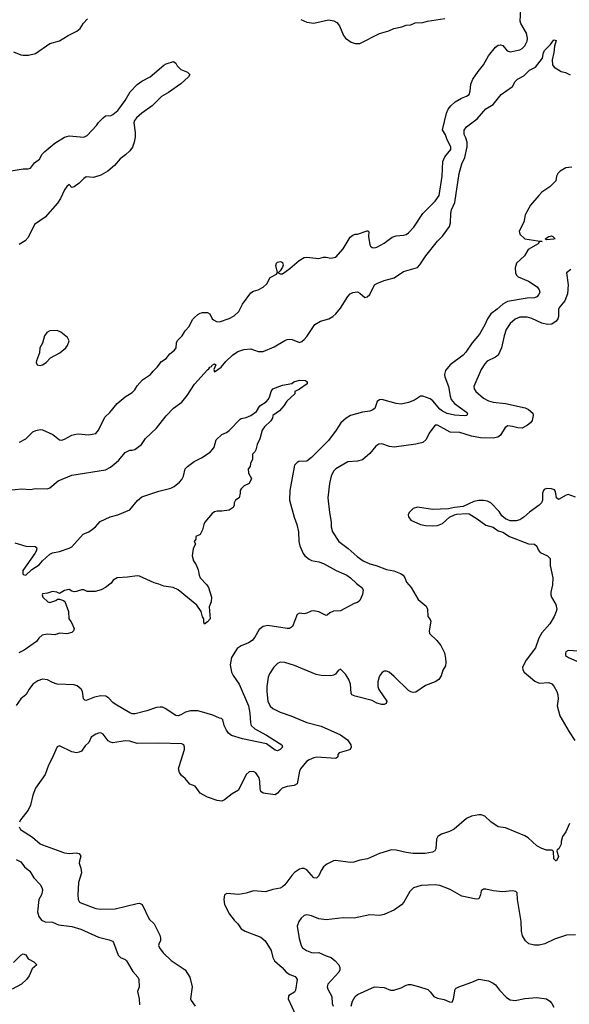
# Model space of a CAD drawing. Header units: inches. Extents: x 1771504 to 1971212, y 471788 to 643615.
# Tile 87 of 256: x 1873361 to 1877898, y 501044 to 509182. Entities that reach past the tile are written whole.
import ezdxf

# ---------------------------------------------------------------- set-up
doc = ezdxf.new("R2010")
doc.units = ezdxf.units.IN
doc.header["$MEASUREMENT"] = 0
doc.layers.add('B8570', color=7, linetype='Continuous')

msp = doc.modelspace()

# ---------------------------------------------------------------- linework, layer by layer
at = {"layer": 'B8570', "color": 5}
for points, elevation in [([(1873358.4, 505690), (1873410, 505718), (1873470, 505775.5), (1873492.9, 505787.1), (1873530, 505794), (1873550, 505792), (1873633.6, 505753.6), (1873690, 505710.3), (1873707.5, 505707.5), (1873730, 505714.9), (1873790, 505748), (1873824, 505756), (1873850, 505758), (1873928.2, 505751.8), (1873990, 505762), (1874012.3, 505790), (1874063.7, 505896.3), (1874103.8, 505936.2), (1874166, 506010), (1874230, 506064.9), (1874290, 506100.5), (1874310, 506122), (1874330, 506156), (1874374, 506206), (1874441.2, 506250), (1874462.4, 506277.6), (1874496, 506310), (1874530, 506357.3), (1874570, 506383), (1874600.1, 506419.9), (1874639.5, 506450), (1874651.3, 506470), (1874654.5, 506510), (1874663.7, 506530), (1874701.2, 506570), (1874727, 506610), (1874756.4, 506643.6), (1874790, 506707.3), (1874800.7, 506719.3), (1874830, 506744.9), (1874850, 506755.5), (1874870, 506762), (1874910, 506760.7), (1874930.5, 506750.5), (1874950.6, 506710.6), (1874961.1, 506701.1), (1874986.6, 506686.6), (1875010, 506683.8), (1875090, 506712.4), (1875130, 506734), (1875169.6, 506770), (1875199.7, 506830), (1875270, 506924.9), (1875290, 506939.1), (1875330, 506950.7), (1875370, 506970.7), (1875401.2, 506998.8), (1875429.5, 507050.5), (1875480.4, 507079.6), (1875488, 507092), (1875475.3, 507150), (1875482, 507170), (1875490, 507178), (1875510, 507184.7), (1875522, 507182), (1875530, 507174), (1875534.4, 507154.4), (1875530, 507138), (1875510, 507106), (1875494, 507090), (1875510, 507082), (1875530, 507082.8), (1875590, 507126), (1875668.6, 507191.4), (1875710, 507215.5), (1875730, 507219.1), (1875830, 507207.7), (1875870, 507220.7), (1875890, 507220.7), (1875930, 507210.6), (1875970, 507220.7), (1876030, 507288.2), (1876090, 507384.9), (1876110, 507400.5), (1876130, 507408.2), (1876149.5, 507410.5), (1876230, 507438), (1876236, 507436), (1876242, 507430), (1876241, 507390), (1876250, 507322), (1876256, 507310), (1876270, 507298.8), (1876290, 507297.3), (1876310, 507303), (1876370, 507335.8), (1876435.6, 507384.4), (1876470, 507395.8), (1876530, 507402.3), (1876550, 507407.8), (1876570, 507420.9), (1876613.3, 507466.7), (1876690, 507580.3), (1876790, 507682), (1876823.1, 507730), (1876849.8, 507890), (1876854, 508010), (1876871, 508049), (1876919.1, 508110), (1876921.1, 508130), (1876889.8, 508190), (1876876.9, 508230), (1876851, 508271), (1876883.7, 508410), (1876898.1, 508441.9), (1876919.1, 508470), (1876957, 508503), (1877006.9, 508533.1), (1877050, 508549.3), (1877070, 508564.4), (1877081, 508590), (1877085.2, 508650), (1877102.6, 508690), (1877145.4, 508754.6), (1877190, 508810.2), (1877230, 508884.4), (1877290, 508953.7), (1877310, 508970.3), (1877330, 508975.5), (1877348.3, 508968.3), (1877384.8, 508924.8), (1877410, 508916.4), (1877490, 508932.9), (1877510, 508944.6), (1877530, 508965.3), (1877550, 509004.9), (1877554.3, 509030), (1877543.4, 509070), (1877498.6, 509150), (1877492.3, 509170), (1877497.4, 509270)], 380), ([(1873310, 508915.8), (1873370, 508891.8), (1873390, 508888.9), (1873432.3, 508887.7), (1873490, 508901.6), (1873610, 508984), (1873690, 509008.5), (1873759.5, 509050), (1873833.1, 509086.9), (1873858.3, 509110), (1873887, 509153), (1873919.7, 509190)], 420), ([(1875682.6, 509182.6), (1875730, 509160.5), (1875790, 509152.7), (1875910, 509180.5), (1875952.8, 509172.8), (1875977.5, 509157.5), (1876001, 509130), (1876033, 509050), (1876050, 509030.6), (1876097.5, 508997.5), (1876130, 508984.9), (1876170, 508985.3), (1876330, 509067.4), (1876408.8, 509091.2), (1876450, 509108.5), (1876516.6, 509123.4), (1876550, 509137.3), (1876590, 509138.8), (1876624.9, 509155.1), (1876690, 509158.8), (1876726, 509170), (1876870, 509190.8)], 420), ([(1873270, 505294.6), (1873376.6, 505303.4), (1873450, 505300.5), (1873490, 505307.7), (1873590, 505304), (1873610, 505314), (1873677.2, 505370), (1873790, 505417), (1874070, 505461.6), (1874110, 505484.4), (1874157.2, 505522.8), (1874178.2, 505541.8), (1874230, 505604.7), (1874270, 505624.7), (1874290, 505624.7), (1874310, 505631), (1874366, 505670), (1874398.2, 505721.8), (1874490, 505805.5), (1874570, 505908.7), (1874630, 505971.6), (1874698.6, 506021.4), (1874744.4, 506075.6), (1874804.2, 506170), (1874910, 506288.2), (1874923.1, 506296.9), (1874930, 506310.3), (1874943.8, 506316.2), (1874950, 506326.8), (1874970, 506338.8), (1874978.8, 506330), (1874962.8, 506290), (1874970, 506272), (1875022.7, 506310), (1875062.2, 506357.8), (1875117, 506410), (1875160.6, 506439.4), (1875210, 506456.9), (1875270, 506462.6), (1875330, 506441.1), (1875370, 506440.3), (1875462.5, 506477.5), (1875550, 506530.4), (1875570, 506538), (1875590, 506541.6), (1875610, 506538), (1875670, 506514.8), (1875690, 506522.8), (1875710, 506538.8), (1875730, 506564), (1875796.3, 506663.7), (1875845.2, 506690), (1875912.3, 506710), (1875947, 506730), (1875970, 506750.3), (1876010, 506796.5), (1876070, 506894.4), (1876090, 506916.5), (1876110, 506927.4), (1876150, 506934), (1876170, 506923), (1876210, 506887.2), (1876230, 506890.4), (1876250, 506910.7), (1876289.7, 506990), (1876310, 507003.1), (1876370, 507027), (1876451.4, 507048.6), (1876530, 507100.5), (1876644.8, 507135.2), (1876665.1, 507154.9), (1876713.2, 507230), (1876810, 507351), (1876850, 507394), (1876910, 507474), (1876916, 507504), (1876919.6, 507580.4), (1876926.6, 507610), (1876952, 507670), (1876988.2, 507910), (1877009.9, 507990.1), (1877036.9, 508043.1), (1877054.4, 508130), (1877054.1, 508170), (1877044.5, 508204.5), (1877030, 508233.2), (1877030, 508270.3), (1877050, 508297.4), (1877137.9, 508362.1), (1877210, 508445.3), (1877270, 508481.1), (1877335, 508565), (1877429.8, 508630), (1877451.8, 508670), (1877470, 508691.1), (1877522.6, 508717.4), (1877570, 508765.5), (1877618, 508790), (1877677, 508863), (1877686, 508910), (1877696, 508930), (1877742, 508978), (1877770, 509014.8), (1877790.7, 509010), (1877776.3, 508963.7), (1877770.3, 508910.3), (1877757, 508850), (1877760.5, 508810), (1877773.4, 508790), (1877830, 508753), (1877866.4, 508746.4), (1877906.4, 508726.4)], 360), ([(1873290, 507933), (1873390, 507950.4), (1873430, 507948.8), (1873450, 507954.4), (1873481.7, 507998.3), (1873522.8, 508030), (1873546, 508070), (1873566.6, 508093.4), (1873650, 508162.5), (1873730, 508211), (1873770, 508223.5), (1873889.9, 508210.1), (1873916.3, 508223.7), (1873993.2, 508306.8), (1874010, 508333.1), (1874050, 508372.2), (1874070, 508386.8), (1874090, 508391), (1874110, 508386.8), (1874130, 508397.3), (1874170, 508432.4), (1874230, 508513.4), (1874272.9, 508587.1), (1874330, 508646), (1874370, 508674.2), (1874436.9, 508710), (1874550, 508806.5), (1874570, 508817.4), (1874630, 508837.3), (1874650, 508822.8), (1874661.2, 508801.2), (1874690.2, 508770.2), (1874747.1, 508747.1), (1874765.5, 508730), (1874753.7, 508710), (1874690, 508652.1), (1874590, 508579.3), (1874530, 508548.4), (1874454.9, 508470), (1874369.3, 508410), (1874325.6, 508370), (1874309.2, 508350), (1874302.8, 508330), (1874314, 508250), (1874314, 508210), (1874306.5, 508170), (1874291.1, 508128.9), (1874270, 508097), (1874235.1, 508064.9), (1874190, 508032.3), (1874142.8, 507977.2), (1874088.4, 507930), (1874030, 507896.8), (1873970, 507878.3), (1873910, 507882.9), (1873890, 507869.5), (1873852.7, 507830), (1873810, 507800.9), (1873790, 507795.3), (1873770, 507819), (1873750, 507803.7), (1873730, 507775.6), (1873696.8, 507703.2), (1873673.1, 507666.9), (1873570, 507549.8), (1873481.3, 507490), (1873430, 507382.7), (1873406.3, 507353.7), (1873354.7, 507325.3)], 380), ([(1877918, 507962), (1877870, 507957.6), (1877822, 507930), (1877803, 507910), (1877793.4, 507890), (1877786, 507850), (1877738.6, 507801.4), (1877670, 507755.6), (1877645.5, 507730), (1877578.8, 507650), (1877534.8, 507570), (1877524, 507510), (1877485.2, 507434.8), (1877490.8, 507410), (1877530, 507370.8), (1877674, 507350), (1877651.6, 507348.4), (1877642, 507330), (1877558, 507282), (1877527.2, 507230), (1877461.6, 507170), (1877450.2, 507130), (1877452.8, 507090), (1877461.1, 507070), (1877476, 507056), (1877562, 507022), (1877632.9, 506972.9), (1877650.2, 506950), (1877653.6, 506930), (1877646.5, 506910), (1877630, 506892.4), (1877610, 506883.5), (1877550, 506881.7), (1877387.7, 506852.3), (1877348.9, 506831.1), (1877303.2, 506790), (1877250, 506750.8), (1877221.5, 506710), (1877200.3, 506659.7), (1877156.6, 506583.4), (1877095.5, 506510), (1877044.6, 506435.4), (1877020.9, 506410), (1876913.8, 506330), (1876876.9, 506283.1), (1876868.4, 506250), (1876871.1, 506230), (1876900.2, 506150), (1876914.5, 506070), (1876923.7, 506043.7), (1876950.1, 506010.1), (1877050, 505939.5), (1877058.7, 505930), (1877052.7, 505910), (1877030, 505907.4), (1876950, 505912.3), (1876890, 505926.2), (1876850, 505947.2), (1876830, 505963.9), (1876771.2, 506031.2), (1876750, 506049.1), (1876690, 506069.9), (1876670, 506069.8), (1876621.2, 506038.8), (1876570, 506019), (1876510, 506005.2), (1876470, 506010.6), (1876350, 506044.4), (1876330, 506040.5), (1876313, 506027), (1876293.4, 505970), (1876270, 505955), (1876250, 505947), (1876190, 505938.9), (1876090.6, 505910), (1876056, 505890), (1876010.9, 505849.1), (1875973.8, 505790), (1875910, 505704.2), (1875770, 505563.5), (1875730, 505533.3), (1875664.7, 505530), (1875650, 505522.7), (1875630, 505499), (1875591.1, 505290), (1875587.3, 505210), (1875625.8, 505070), (1875649.3, 505009.3), (1875662, 504950), (1875664.6, 504870), (1875672.6, 504832.6), (1875699.5, 504770), (1875713.7, 504750), (1875750, 504722.8), (1875770, 504713.6), (1875830, 504702.6), (1875870, 504688.1), (1875974.4, 504630), (1876062, 504590), (1876090.3, 504570), (1876141.6, 504521.6), (1876186, 504490), (1876196, 504470), (1876190.7, 504430.7), (1876170, 504381.2), (1876150, 504366), (1876123, 504357), (1876010, 504297.2), (1875950, 504293.2), (1875919.8, 504280.2), (1875898.8, 504261.2), (1875890, 504259), (1875830, 504287.3), (1875790, 504295.6), (1875766.4, 504293.6), (1875730, 504276), (1875710, 504272.3), (1875670, 504278), (1875650, 504265.2), (1875612.5, 504167.5), (1875588.8, 504151.2), (1875570, 504149.8), (1875410, 504174.4), (1875370, 504167.1), (1875338.4, 504141.6), (1875302.4, 504077.6), (1875278.4, 504050), (1875248.3, 504031.7), (1875190, 504008.3), (1875155.5, 503984.5), (1875109.2, 503910), (1875098.6, 503850), (1875108.4, 503790), (1875122.1, 503762.1), (1875171.2, 503690), (1875248.5, 503510), (1875260.5, 503450), (1875265.6, 503370), (1875272.2, 503350), (1875300.9, 503320.9), (1875398.9, 503270), (1875525.5, 503190), (1875530.7, 503170), (1875510, 503149.6), (1875490, 503140.7), (1875470, 503143.6), (1875397.6, 503197.6), (1875199.2, 503239.2), (1875110, 503267.4), (1875085.2, 503285.2), (1875068.3, 503310), (1875047.8, 503350), (1875036.6, 503396.6), (1875026.8, 503406.8), (1875010.7, 503409.3), (1874954.9, 503434.9), (1874862.4, 503462.4), (1874830, 503470.9), (1874770.2, 503469.8), (1874730, 503458), (1874690, 503435.6), (1874670, 503429.6), (1874650, 503431.8), (1874562, 503490), (1874538.9, 503498.9), (1874519.4, 503500.6), (1874490, 503496.8), (1874410, 503468.7), (1874314.1, 503445.9), (1874290, 503446.3), (1874270, 503453.6), (1874150, 503523.7), (1874130, 503538), (1874095.2, 503575.2), (1874071.1, 503591.1), (1874030, 503592.6), (1873976.7, 503583.3), (1873910, 503555.1), (1873897.2, 503557.2), (1873888, 503568), (1873879.5, 503630), (1873867.3, 503650), (1873836.1, 503676.1), (1873810, 503684), (1873670, 503691.1), (1873630, 503703.5), (1873590, 503726.9), (1873550, 503732.6), (1873510, 503716.9), (1873470, 503689.6), (1873438.3, 503650), (1873414.3, 503605.7), (1873370.7, 503570), (1873330, 503513.2)], 360), ([(1877910, 507117), (1877874.8, 507090), (1877889.2, 506990), (1877883.1, 506916.9), (1877861.7, 506858.3), (1877819, 506810), (1877807.8, 506790), (1877810.2, 506730), (1877803.2, 506710), (1877790, 506691.3), (1877753.4, 506666.6), (1877717.2, 506662.8), (1877670, 506674.6), (1877590, 506712.9), (1877550, 506723), (1877490, 506722.6), (1877450, 506705.8), (1877410.1, 506669.9), (1877378.1, 506621.9), (1877360.2, 506570), (1877339.7, 506470), (1877310.3, 506410), (1877288.4, 506391.6), (1877220.9, 506359.1), (1877201.5, 506338.5), (1877170.3, 506290), (1877110.4, 506150), (1877113.4, 506130), (1877127, 506110), (1877190, 506054), (1877230, 506031), (1877270, 506021.7), (1877370, 506009.4), (1877533, 505973), (1877561.3, 505961.3), (1877597, 505930), (1877601.1, 505910), (1877591.6, 505870), (1877577.8, 505850), (1877552.8, 505830), (1877510, 505807), (1877471.9, 505808.1), (1877430, 505820.4), (1877390, 505824.2), (1877367.9, 505812.1), (1877330, 505747.9), (1877308, 505732), (1877270, 505722.9), (1877165.1, 505725.1), (1877090, 505740.3), (1876994, 505770), (1876913.2, 505773.2), (1876810, 505829.7), (1876790, 505829.6), (1876746.1, 505773.9), (1876712.9, 505710), (1876690, 505688.4), (1876630, 505672.6), (1876451.3, 505648.7), (1876414.9, 505654.9), (1876350, 505675.6), (1876326.4, 505673.6), (1876302, 505658), (1876250, 505597.2), (1876190, 505545.2), (1876150, 505532.7), (1876070, 505529), (1875970, 505471.3), (1875950.4, 505450), (1875933.1, 505410), (1875918.9, 505350), (1875904.9, 505230), (1875918, 505110), (1875932, 505030), (1875931.8, 504990), (1875943.1, 504950), (1875995.5, 504870), (1876072.7, 504812.7), (1876145.6, 504745.6), (1876195.8, 504710), (1876250, 504684.5), (1876304.9, 504670), (1876390, 504639.1), (1876450, 504626.2), (1876504, 504604), (1876526.7, 504590), (1876539.6, 504570), (1876553, 504533), (1876591.7, 504490), (1876650, 504390.8), (1876715.6, 504335.6), (1876727.7, 504310), (1876730.8, 504250), (1876750, 504224.7), (1876755.5, 504210), (1876740.5, 504130), (1876744, 504110), (1876805.5, 504050), (1876837.6, 504010), (1876866.7, 503950), (1876874.9, 503905.1), (1876879.1, 503870), (1876876.8, 503843.2), (1876853.7, 503806.3), (1876839.5, 503760.5), (1876821, 503730), (1876790.4, 503709.6), (1876710, 503678), (1876630, 503625.2), (1876610, 503622.7), (1876590, 503626.6), (1876570, 503638), (1876452.9, 503752.9), (1876410, 503788.9), (1876390, 503797.7), (1876370, 503797.8), (1876352.4, 503787.6), (1876338.6, 503770), (1876328.4, 503750), (1876317.5, 503710), (1876318.6, 503670), (1876325.3, 503645.3), (1876390.6, 503550), (1876386, 503530), (1876370, 503522), (1876350, 503521.3), (1876310, 503534.3), (1876270, 503554.3), (1876129, 503590), (1876103.3, 503603.3), (1876096.3, 503616.3), (1876091.2, 503690), (1876078.3, 503730), (1876050, 503773.6), (1876010, 503813.2), (1875990, 503802), (1875967.9, 503772.1), (1875950, 503764.5), (1875930, 503759.5), (1875850, 503762.4), (1875809, 503770), (1875630, 503844.7), (1875550, 503869.6), (1875510, 503871.8), (1875490, 503862), (1875459.3, 503830), (1875423.9, 503776.1), (1875412.2, 503747.8), (1875401.5, 503670), (1875401.3, 503630), (1875410.2, 503550), (1875428.8, 503508.8), (1875450.3, 503490), (1875510, 503458.2), (1875599.5, 503430), (1875730, 503372.9), (1875850, 503342.4), (1876010, 503272.4), (1876067.4, 503230), (1876093.4, 503190), (1876097.6, 503170), (1876088.8, 503151.2), (1876076, 503144), (1875998, 503122), (1875988.4, 503110), (1875988, 503090), (1875970, 503075.6), (1875814.3, 503085.7), (1875790, 503082.2), (1875750, 503065.4), (1875729.4, 503050.6), (1875678.3, 502990), (1875670.2, 502970), (1875650, 502867), (1875627, 502853), (1875570, 502845.7), (1875528.8, 502831.2), (1875507.1, 502812.9), (1875490, 502789.6), (1875470, 502774.7), (1875370, 502789.7), (1875350, 502804.5), (1875344.6, 502824.6), (1875343.1, 502890), (1875336.4, 502916.4), (1875310, 502958.4), (1875290, 502969.6), (1875254.6, 502965.4), (1875230, 502942.7), (1875166.7, 502813.3), (1875114.9, 502785.1), (1875050, 502733.3), (1875030, 502723.6), (1874989.6, 502729.6), (1874910, 502757), (1874874.9, 502774.9), (1874849.2, 502790), (1874810, 502848.7), (1874764.1, 502864.1), (1874726, 502910), (1874695.3, 502935.3), (1874679.5, 502959.5), (1874672.8, 502990), (1874676.5, 503010), (1874719.8, 503150), (1874721.1, 503170), (1874714.5, 503190), (1874697.7, 503197.7), (1874510, 503202.7), (1874330, 503200.8), (1874270, 503218.6), (1874230, 503220.9), (1874130, 503205.8), (1874110, 503209.8), (1874090, 503223), (1874050, 503277.6), (1874030, 503287.6), (1874010, 503286), (1873990, 503277.4), (1873950, 503251.3), (1873932.1, 503207.9), (1873900.6, 503179.4), (1873870, 503137.6), (1873851.9, 503128.1), (1873830, 503123.8), (1873790, 503130.9), (1873690, 503181.2), (1873668.4, 503171.6), (1873625.8, 503074.2), (1873597.8, 503022.2), (1873570, 502943.7), (1873490.3, 502829.7), (1873467.6, 502772.4), (1873450, 502689.3), (1873430, 502649.4), (1873368, 502570), (1873359.1, 502550)], 380), ([(1873318.9, 504858.9), (1873411.6, 504831.6), (1873488.2, 504828.2), (1873498.6, 504818.6), (1873501.3, 504810), (1873495.9, 504790), (1873484.5, 504770), (1873386.6, 504630), (1873385, 504605), (1873390, 504597.2), (1873410, 504592.2), (1873461.7, 504638.3), (1873522.5, 504677.5), (1873550, 504711), (1873610, 504764.4), (1873630, 504774.4), (1873690, 504785.5), (1873770, 504814), (1873790, 504826), (1873884.5, 504930), (1873930, 504948.9), (1873962.4, 504970), (1873987.6, 504990), (1874024.2, 505035.8), (1874106.7, 505073.3), (1874170, 505088.5), (1874269.8, 505130.2), (1874333, 505207), (1874370, 505237.3), (1874510, 505286.3), (1874608.9, 505311.1), (1874635.3, 505324.7), (1874679.3, 505360.7), (1874697.9, 505382.1), (1874712.2, 505410), (1874727.1, 505470), (1874745.1, 505490), (1874800.7, 505530), (1874860.2, 505559.8), (1874931.7, 505608.3), (1874953.6, 505630), (1874966, 505650), (1874982, 505710), (1875030, 505754), (1875068.4, 505771.6), (1875090, 505788), (1875180.1, 505879.9), (1875190, 505886.8), (1875230, 505894), (1875268, 505910), (1875315.3, 505944.7), (1875344, 505990), (1875395.6, 506024.4), (1875414.2, 506045.8), (1875426, 506070), (1875436, 506110), (1875449.7, 506130.3), (1875530, 506162.8), (1875606, 506174), (1875624, 506190), (1875670, 506204), (1875719.6, 506199.6), (1875734, 506190), (1875732.7, 506172.7), (1875670, 506128), (1875632, 506108), (1875631.3, 506090), (1875564.7, 506030), (1875542, 505990), (1875504.7, 505950), (1875451.3, 505910), (1875446.8, 505890), (1875433, 505867), (1875382, 505818), (1875362.8, 505790), (1875342, 505718), (1875321, 505670), (1875310, 505626), (1875302, 505610), (1875282, 505590), (1875282, 505550), (1875266, 505514), (1875262, 505490), (1875246, 505470), (1875250, 505434), (1875274, 505390), (1875254, 505350), (1875214, 505330), (1875190, 505306), (1875182, 505290), (1875182, 505270), (1875171.3, 505230), (1875142, 505210), (1875132, 505190), (1875132, 505170), (1875122, 505150), (1875090, 505129.2), (1875030, 505119), (1874990, 505119), (1874970, 505114), (1874950, 505102), (1874890, 505028), (1874881, 505010), (1874870, 504966), (1874850, 504926), (1874814, 504910), (1874814, 504890), (1874802, 504870), (1874812, 504850), (1874792, 504810), (1874784.7, 504750), (1874796, 504710), (1874816.4, 504676.4), (1874834.2, 504634.2), (1874842, 504590), (1874850.4, 504570.4), (1874906.8, 504510), (1874918.8, 504490), (1874944.7, 504410), (1874942, 504370), (1874924.7, 504330), (1874932, 504230), (1874910, 504206), (1874887.3, 504187.3), (1874882, 504202), (1874882, 504230), (1874870, 504248), (1874858, 504290), (1874823.5, 504343.5), (1874670, 504469.7), (1874628.7, 504490), (1874550, 504499.3), (1874510, 504518), (1874470, 504526.6), (1874350, 504581.7), (1874330, 504584.7), (1874250, 504573.7), (1874164.7, 504570), (1874131, 504550), (1874114.4, 504525.6), (1874070, 504488.7), (1874034, 504470), (1873983.6, 504456.4), (1873916.4, 504456.4), (1873890, 504468.7), (1873870, 504468.7), (1873830, 504455.3), (1873810, 504454), (1873790, 504459), (1873770, 504472), (1873730, 504463.7), (1873690, 504439), (1873668, 504450), (1873630, 504455.6), (1873590, 504442), (1873550, 504438), (1873544.7, 504430), (1873552, 504410), (1873594, 504370), (1873610, 504366), (1873658, 504382), (1873671.6, 504391.6), (1873690, 504392), (1873722, 504382), (1873733.7, 504373.7), (1873764, 504290), (1873766, 504230), (1873784.9, 504204.9), (1873811, 504150), (1873806, 504130), (1873790, 504117.2), (1873750, 504106.6), (1873692.5, 504112.5), (1873650, 504099.3), (1873590, 504104), (1873546, 504094), (1873518, 504070), (1873498, 504042), (1873398, 503970), (1873352, 503950)], 340), ([(1877950, 505234.7), (1877890, 505256.9), (1877873.1, 505253.1), (1877810, 505215.6), (1877792, 505230), (1877783.3, 505283.3), (1877775.6, 505295.6), (1877750, 505305.6), (1877710, 505307.3), (1877690, 505298), (1877683.8, 505290), (1877677.6, 505270), (1877676.4, 505210), (1877668, 505190), (1877650.6, 505170), (1877569.1, 505110.9), (1877524, 505070), (1877490, 505049.6), (1877458.9, 505041.1), (1877410, 505041.3), (1877370, 505055.6), (1877340.6, 505080.6), (1877318, 505118), (1877250, 505189.6), (1877222.3, 505202.3), (1877190, 505209.6), (1877150, 505207.8), (1877110, 505198.7), (1877022.5, 505157.5), (1876950, 505151.6), (1876900.4, 505139.6), (1876770, 505135.1), (1876645.8, 505154.2), (1876610, 505141.6), (1876575.5, 505110), (1876566.7, 505090), (1876570, 505072), (1876590, 505047), (1876670, 505009.2), (1876710, 505001.3), (1876770, 504998.3), (1876810, 505002.8), (1876850, 505018.9), (1876910, 505070.6), (1876950, 505090.7), (1876970, 505096.3), (1877050, 505102), (1877070, 505099.1), (1877137.4, 505057.4), (1877210, 505003.8), (1877268.3, 504988.3), (1877310, 504958.8), (1877350, 504946), (1877404.7, 504910), (1877562, 504850), (1877610, 504847.3), (1877630, 504831), (1877640.2, 504800.2), (1877657.5, 504777.5), (1877718.8, 504750), (1877739.3, 504730), (1877740.4, 504670), (1877761.6, 504570), (1877760.4, 504510), (1877746, 504450), (1877746, 504430), (1877750.6, 504410), (1877786.8, 504350), (1877794, 504310), (1877790.8, 504290), (1877774, 504250), (1877738, 504190), (1877670, 504114), (1877647.1, 504070), (1877620.2, 503990), (1877541.8, 503890), (1877511.6, 503830), (1877513.1, 503810), (1877524.9, 503790), (1877614.2, 503714.2), (1877650, 503698.8), (1877730, 503703.7), (1877754.1, 503694.1), (1877770, 503674.8), (1877794.4, 503630), (1877802.9, 503602.9), (1877805.3, 503570), (1877799.2, 503510), (1877819.3, 503430), (1877896.5, 503296.5), (1877943.9, 503223.9)], 420), ([(1877970, 503963.5), (1877890, 503969.3), (1877870, 503957.2), (1877865.8, 503945.8), (1877867.3, 503927.3), (1877890.7, 503910), (1878030.1, 503850.1)], 440), ([(1877900.5, 502539.5), (1877870.8, 502470), (1877841, 502430), (1877831.3, 502390), (1877831.1, 502368.9), (1877811.6, 502328.4), (1877798, 502322), (1877794, 502310), (1877810, 502266), (1877791.3, 502230), (1877786, 502230), (1877770, 502246), (1877768.7, 502308.7), (1877758, 502318), (1877710, 502319.7), (1877670, 502332.8), (1877630, 502355.5), (1877559.1, 502419.1), (1877530, 502437.8), (1877370, 502503.6), (1877310, 502512.3), (1877250, 502552.3), (1877199.7, 502599.7), (1877170, 502611.5), (1877150, 502611.6), (1877090, 502598.5), (1877050, 502580.4), (1876947.2, 502492.8), (1876910, 502473.5), (1876842, 502450), (1876822.2, 502437.8), (1876812.7, 502430), (1876802, 502410), (1876796.4, 502330), (1876786.9, 502313.1), (1876770, 502300.7), (1876709.1, 502290.9), (1876610, 502290.8), (1876550, 502299.3), (1876470, 502318.5), (1876430, 502321.5), (1876330, 502291.6), (1876233.3, 502246.7), (1876170, 502235.1), (1876120.1, 502220.1), (1876090, 502217.8), (1875970, 502234), (1875950, 502231.2), (1875896.7, 502203.3), (1875870, 502179.5), (1875850.4, 502150), (1875830, 502105.2), (1875810, 502086.6), (1875789.8, 502089.8), (1875730, 502155.6), (1875710, 502166), (1875690, 502168), (1875670, 502162), (1875630, 502134), (1875606.7, 502110), (1875550, 502032.6), (1875530, 502014.7), (1875510, 502004.5), (1875450, 501993.8), (1875390, 501974.5), (1875290, 501981.1), (1875230, 501962.2), (1875170, 501950.8), (1875070, 501959.3), (1875050.6, 501949.4), (1875046.4, 501910), (1875052.2, 501870), (1875093.4, 501790), (1875130, 501740.3), (1875161.3, 501710), (1875189.1, 501669.1), (1875222, 501650), (1875350, 501598.4), (1875386.2, 501570), (1875436.9, 501490), (1875451.4, 501430), (1875464.2, 501404.2), (1875528.2, 501350), (1875561.6, 501310), (1875590, 501291.8), (1875634.3, 501274.3), (1875643.9, 501263.9), (1875650.3, 501250), (1875638.9, 501161.1), (1875630, 501145.7), (1875583.6, 501116.4), (1875578.4, 501110), (1875576, 501090), (1875638, 500958)], 420), ([(1873354.8, 502510), (1873367.3, 502490), (1873465.2, 502425.2), (1873530.3, 502370.3), (1873550, 502361.3), (1873730, 502296.5), (1873770, 502290.3), (1873830, 502295.8), (1873850.7, 502290), (1873864.9, 502270), (1873853, 502230), (1873852.2, 502210), (1873866, 502170), (1873870.3, 502130), (1873845.5, 502050), (1873839.5, 501950), (1873843.1, 501910), (1873855.5, 501890), (1873864.2, 501884.2), (1873990, 501836.9), (1874030, 501830.2), (1874150, 501833.8), (1874330, 501878.7), (1874350, 501880.4), (1874372.7, 501870), (1874428.7, 501748.7), (1874470.6, 501710), (1874517, 501617), (1874523.7, 501590), (1874521.6, 501570), (1874510.7, 501550), (1874507.2, 501530), (1874513.4, 501510), (1874543.8, 501470), (1874610, 501405.5), (1874725.5, 501330), (1874765.3, 501270), (1874783.8, 501190), (1874770.4, 501090.4), (1874775.6, 501075.6), (1874809, 501029)], 380), ([(1873330, 502240.8), (1873370, 502222.4), (1873400.8, 502180.8), (1873443.6, 502143.6), (1873476.4, 502090), (1873530, 502034), (1873543.8, 502010), (1873548.2, 501990), (1873546.4, 501970), (1873541.3, 501950), (1873519.3, 501910), (1873506.7, 501810), (1873517.4, 501770), (1873540.8, 501740.8), (1873570, 501725.5), (1873630, 501723.6), (1873681.5, 501701.5), (1873790, 501688.2), (1873866.4, 501666.4), (1874010, 501599.1), (1874098.7, 501578.7), (1874126, 501566), (1874136.1, 501556.1), (1874173, 501450), (1874191.7, 501431.7), (1874230, 501416), (1874243.2, 501403.2), (1874294.4, 501314.4), (1874334.9, 501270), (1874343, 501250), (1874347.7, 501190), (1874334.4, 501150), (1874347.9, 501090), (1874350, 501041)], 360), ([(1877950, 501619.7), (1877874.7, 501614.7), (1877850, 501608.4), (1877777.2, 501582.8), (1877696.1, 501543.9), (1877650, 501532.6), (1877610, 501532.8), (1877565.1, 501545.1), (1877535.6, 501570), (1877512.8, 501610), (1877504.8, 501650), (1877501, 501730), (1877469.7, 501910), (1877466.3, 501966.3), (1877455.6, 501975.6), (1877430, 501982), (1877350, 501973.2), (1877270, 501981.2), (1877210, 501996), (1877190, 501996), (1877170, 501982), (1877164.4, 501950), (1877150, 501917.2), (1877130, 501914), (1877010, 501938.4), (1876913.3, 501993.3), (1876830, 502025.1), (1876790, 502032.8), (1876673.8, 502026.2), (1876612.4, 502007.6), (1876582, 501978), (1876533, 501890), (1876512.7, 501867.3), (1876454.3, 501825.7), (1876370, 501785.6), (1876330, 501779.6), (1876250, 501783.6), (1876122.3, 501757.7), (1876030, 501758), (1875890, 501742.5), (1875831.3, 501751.3), (1875770, 501774.7), (1875730, 501783.6), (1875710, 501779.5), (1875683.9, 501756.1), (1875665.5, 501730), (1875650.5, 501690), (1875669.1, 501589.1), (1875684.9, 501530), (1875695.5, 501510), (1875727.7, 501490), (1875770, 501473), (1875790, 501469.4), (1875830, 501472.4), (1875890, 501444.3), (1875930.8, 501430.8), (1875964.2, 501404.2), (1875994.3, 501370), (1876002.8, 501350), (1876003.5, 501330), (1875995.2, 501310), (1875904.7, 501210), (1875899.6, 501190), (1875903.2, 501170), (1875936.9, 501110), (1875939.5, 501050), (1875948.2, 501030)], 440), ([(1873310, 501390.5), (1873370, 501451), (1873390, 501461), (1873410, 501452), (1873430, 501421), (1873476.3, 501396.3), (1873502, 501370), (1873462.3, 501337.7), (1873439.9, 501280.1), (1873416, 501250), (1873374, 501210), (1873297.6, 501170)], 340), ([(1876098, 501030), (1876107.2, 501070), (1876130, 501110.3), (1876150, 501124.2), (1876290, 501188.7), (1876370, 501183.1), (1876422.2, 501162.2), (1876450, 501160.2), (1876510, 501181.8), (1876550, 501203.9), (1876570, 501209.2), (1876590, 501206.9), (1876652.7, 501192.7), (1876730, 501166.7), (1876750, 501148.7), (1876779.6, 501110), (1876810, 501094), (1876865.2, 501085.2), (1876910, 501064.9), (1876930, 501062.8), (1876942.9, 501090), (1876955.1, 501170), (1876962.9, 501177.1), (1876986.6, 501190), (1877093.6, 501226.4), (1877150, 501251.5), (1877230, 501237.6), (1877270, 501218.4), (1877290, 501204.4), (1877321.8, 501161.8), (1877380.7, 501100.7), (1877410, 501081.5), (1877450, 501076.9), (1877530, 501093.6), (1877630, 501100.3), (1877708.5, 501088.5), (1877737.3, 501070), (1877754.8, 501050), (1877770, 501022)], 440)]:
    msp.add_lwpolyline(points, dxfattribs=dict(at, elevation=elevation))
for points, elevation in [([(1877710, 507362), (1877698, 507370), (1877728, 507390), (1877750, 507394.8), (1877762, 507390), (1877782, 507370), (1877770, 507367.3)], 360), ([(1873670, 506612.2), (1873610.3, 506609.7), (1873584.5, 506595.5), (1873566.3, 506570), (1873550, 506508.7), (1873528, 506470), (1873524, 506430), (1873498.5, 506361.5), (1873496.3, 506350), (1873504, 506330), (1873530, 506323.1), (1873550, 506330.5), (1873578.4, 506350), (1873613.9, 506386.1), (1873692, 506428), (1873741, 506470), (1873756, 506490), (1873767.6, 506527.6), (1873756.3, 506556.3), (1873699, 506599)], 420)]:
    msp.add_lwpolyline(points, close=True, dxfattribs=dict(at, elevation=elevation))

doc.saveas('drawing.dxf')
